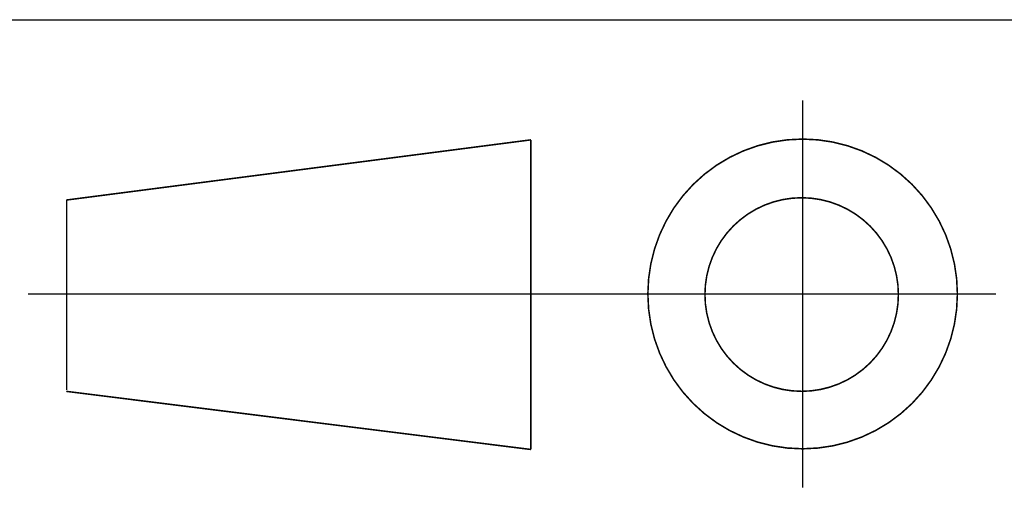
# Paper-space layout '61767N-2-A-2_1_1' of a CAD drawing. Header units: millimetres. Extents: x 0 to 594, y 1 to 420.
# Tile 180 of 222: x 484 to 515, y 66 to 81. Entities that reach past the tile are written whole.
import ezdxf

# ---------------------------------------------------------------- set-up
doc = ezdxf.new("R2010")
doc.units = ezdxf.units.MM
doc.header["$LTSCALE"] = 32.67
doc.linetypes.add('CENTER', pattern=[0.6, 0.375, -0.075, 0.075, -0.075])
doc.layers.add('61767N-2-A-2_DXF_FORMAT', color=7, linetype='CONTINUOUS')
doc.layers.add('61767N-2-A-2DXF_CONTINUOUS_LINE', color=7, linetype='CONTINUOUS')

# ---------------------------------------------------------------- blocks, each defined once
blk = doc.blocks.new('VISTA_EUR_BL30', base_point=(499.5, 72.162))
at = {"layer": '61767N-2-A-2DXF_CONTINUOUS_LINE', "color": 7, "linetype": 'CENTER', "const_width": 0.048}
for points in [[(508.514, 78.162), (508.514, 66.162)], [(484.486, 72.162), (514.514, 72.162)]]:
    blk.add_lwpolyline(points, dxfattribs=at)
at = {"layer": '61767N-2-A-2DXF_CONTINUOUS_LINE', "color": 7, "linetype": 'Continuous', "const_width": 0.048}
for points in [[(485.674, 75.072), (500.086, 76.938)], [(500.086, 76.938), (500.086, 67.341)], [(485.686, 75.073), (485.686, 69.181)], [(485.674, 69.143), (500.086, 67.341)]]:
    blk.add_lwpolyline(points, dxfattribs=at)
for points in [[(503.714, 72.162, 1), (513.314, 72.162, 1)], [(505.484, 72.144, 1), (511.484, 72.144, 1)]]:
    blk.add_lwpolyline(points, format="xyb", close=True, dxfattribs=at)

psp = doc.layouts.new('61767N-2-A-2_1_1')

# ---------------------------------------------------------------- linework, layer by layer
at = {"layer": '61767N-2-A-2_DXF_FORMAT', "color": 2, "linetype": 'Continuous'}
psp.add_line((409, 80.662), (584, 80.662), dxfattribs=at)

# ---------------------------------------------------------------- block references
at = {"layer": '61767N-2-A-2DXF_CONTINUOUS_LINE', "color": 2, "linetype": 'Continuous'}
psp.add_blockref('VISTA_EUR_BL30', (499.5, 72.162), dxfattribs=at)

doc.saveas('drawing.dxf')
